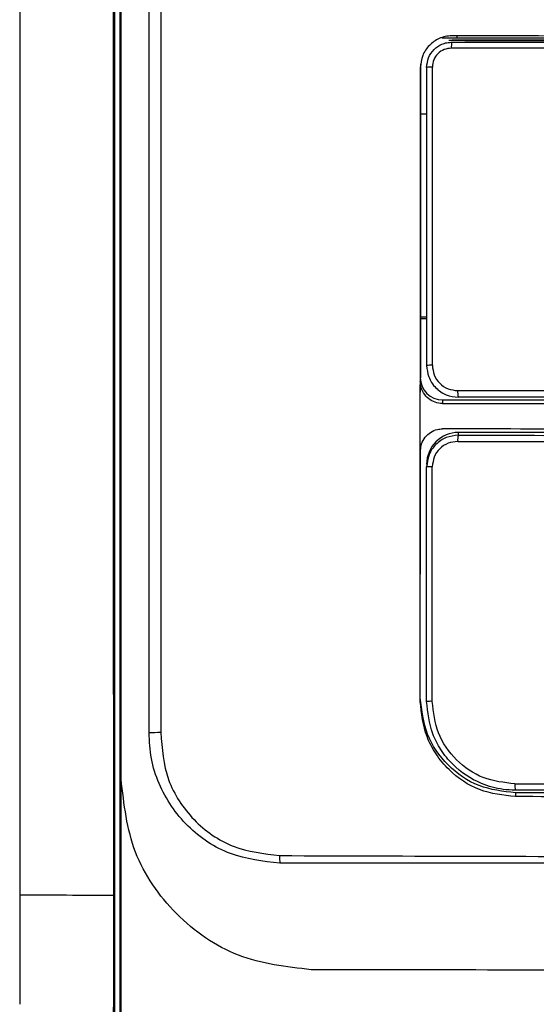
# Model space of a CAD drawing. Header units: millimetres. Extents: x -0.57 to 0.95, y -0.4 to 0.71.
# Tile 103 of 256: x 0.1307 to 0.147, y 0.1848 to 0.2159. Entities that reach past the tile are written whole.
import ezdxf

# ---------------------------------------------------------------- set-up
doc = ezdxf.new("R2010")
doc.units = ezdxf.units.MM
doc.layers.add('FORMAT', color=7, linetype='Continuous')

msp = doc.modelspace()

# ---------------------------------------------------------------- linework, layer by layer
at = {"layer": 'FORMAT', "color": 7, "linetype": 'Continuous', "lineweight": 25}
for p, q in [((0.144505, 0.215333), (0.144505, 0.215392)), ((0.144015, 0.215333), (0.15749, 0.215333)), ((0.144341, 0.215272), (0.156741, 0.215272)), ((0.144341, 0.215195), (0.156741, 0.215183)), ((0.156733, 0.214995), (0.14432, 0.215006)), ((0.143341, 0.214498), (0.143341, 0.212933)), ((0.143541, 0.214395), (0.143541, 0.214472)), ((0.14334, 0.194383), (0.143341, 0.214393)), ((0.143541, 0.204989), (0.143541, 0.214395)), ((0.14372, 0.204995), (0.14372, 0.214406)), ((0.143341, 0.212924), (0.143341, 0.212933)), ((0.143341, 0.212933), (0.143541, 0.212933)), ((0.143341, 0.212924), (0.143341, 0.206525)), ((0.143541, 0.212924), (0.143341, 0.212924)), ((0.143541, 0.212672), (0.143541, 0.212689)), ((0.143341, 0.206525), (0.143341, 0.206464)), ((0.143341, 0.206525), (0.143541, 0.206525)), ((0.143341, 0.206464), (0.143341, 0.204599)), ((0.143541, 0.206464), (0.143341, 0.206464)), ((0.143341, 0.204488), (0.143341, 0.204599)), ((0.14334, 0.203788), (0.143341, 0.204488)), ((0.144041, 0.203899), (0.14404, 0.203787)), ((0.144041, 0.203899), (0.157241, 0.203899)), ((0.156733, 0.204183), (0.14452, 0.204193)), ((0.15674, 0.203976), (0.14454, 0.203987)), ((0.14334, 0.202987), (0.14334, 0.203788)), ((0.14404, 0.203787), (0.15724, 0.203774)), ((0.14334, 0.202287), (0.14334, 0.202987)), ((0.14454, 0.202786), (0.144541, 0.202873)), ((0.151641, 0.202873), (0.144541, 0.202873)), ((0.143341, 0.202399), (0.14334, 0.202287)), ((0.14334, 0.1945), (0.143341, 0.202287)), ((0.143541, 0.201873), (0.14354, 0.201787)), ((0.14354, 0.194385), (0.14354, 0.201787)), ((0.143719, 0.194387), (0.143719, 0.201792)), ((0.14334, 0.194383), (0.14334, 0.1945)), ((0.133899, 0.171152), (0.133899, 0.191926)), ((0.14634, 0.1915), (0.14634, 0.191378)), ((0.151339, 0.1915), (0.14634, 0.1915))]:
    msp.add_line(p, q, dxfattribs=at)
for centre, radius, start, end in [((0.144808, 0.215049), 0.000489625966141, 162.714135, 185.080276), ((0.143678, 0.213608), 0.0007986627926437, 87.015238, 99.919318), ((0.143678, 0.203689), 0.0013070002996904, 88.173798, 96.033088), ((0.14404, 0.204599), 0.0006999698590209, 180.002356, 270.002354), ((0.145037, 0.20414), 0.0005189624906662, 174.063531, 197.093616), ((0.14454, 0.201873), 0.0009999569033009, 89.997418, 179.997419), ((0.145028, 0.202638), 0.0005094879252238, 163.01472, 185.139063), ((0.143678, 0.200122), 0.0016703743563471, 88.571078, 94.714884), ((0.143678, 0.189711), 0.0046758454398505, 89.489882, 91.680782), ((0.135324, 0.157283), 0.036115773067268, 90.272324, 90.859332), ((0.146862, 0.19173), 0.0005424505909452, 174.561932, 195.977491), ((0.142259, 0.189461), 0.0033586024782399, 179.051611, 183.173526)]:
    msp.add_arc(centre, radius, start, end, dxfattribs=at)
for points in [[(0.1306991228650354, 0.2623876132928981), (0.1306990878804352, 0.2378511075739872), (0.1306990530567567, 0.2130499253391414), (0.1306990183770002, 0.1882679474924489)], [(0.1336631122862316, 0.2152712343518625), (0.1336620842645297, 0.2209792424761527), (0.1336610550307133, 0.2266827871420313), (0.1336600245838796, 0.2323783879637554)], [(0.1336990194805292, 0.1709555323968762), (0.1336990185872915, 0.1887603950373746), (0.1336990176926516, 0.2066068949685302), (0.1336990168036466, 0.2243807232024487)], [(0.1336644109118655, 0.1882589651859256), (0.1336639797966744, 0.1972650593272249), (0.1336635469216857, 0.2062736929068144), (0.1336631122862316, 0.2152712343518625)], [(0.1463404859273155, 0.1914998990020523), (0.1459473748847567, 0.1915449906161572), (0.1451611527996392, 0.1916351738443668), (0.1441695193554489, 0.1923288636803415), (0.1434757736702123, 0.1933204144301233), (0.1433855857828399, 0.1941065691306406), (0.1433404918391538, 0.1944996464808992)], [(0.1306990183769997, 0.1882679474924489), (0.1306990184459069, 0.1871195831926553), (0.130699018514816, 0.1859712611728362), (0.1306990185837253, 0.1848230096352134)], [(0.1336644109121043, 0.1882589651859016), (0.132674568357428, 0.1882618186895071), (0.1316860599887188, 0.188264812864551), (0.1306990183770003, 0.1882679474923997)], [(0.1336640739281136, 0.1709206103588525), (0.1336637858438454, 0.1766964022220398), (0.1336638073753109, 0.1824770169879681), (0.1336644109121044, 0.1882589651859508)]]:
    msp.add_open_spline(points, degree=3, dxfattribs=at)
for points, knots in [([(0.1338989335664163, 0.1919257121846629), (0.1338989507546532, 0.1987185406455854), (0.1338989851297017, 0.2123036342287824), (0.1338990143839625, 0.2258395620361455), (0.1338990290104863, 0.2326072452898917)], [0, 0, 0, 0, 0.5000207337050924, 1, 1, 1, 1]), ([(0.1347822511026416, 0.1933948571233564), (0.1347828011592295, 0.1999335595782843), (0.1347839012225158, 0.2130103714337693), (0.1347835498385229, 0.2260404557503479), (0.1347833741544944, 0.2325552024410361)], [0, 0, 0, 0, 0.5000226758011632, 1, 1, 1, 1]), ([(0.1351581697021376, 0.2325822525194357), (0.1351579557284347, 0.2260631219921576), (0.1351575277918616, 0.213025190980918), (0.1351540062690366, 0.1999406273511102), (0.1351522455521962, 0.1933985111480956)], [0, 0, 0, 0, 0.5000126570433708, 1, 1, 1, 1]), ([(0.1338669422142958, 0.1711759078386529), (0.1338669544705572, 0.1719053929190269), (0.1338669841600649, 0.1736724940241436), (0.133867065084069, 0.1767861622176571), (0.1338671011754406, 0.1799594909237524), (0.1338671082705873, 0.1829610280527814), (0.1338670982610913, 0.1855592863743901), (0.1338670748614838, 0.1883890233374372), (0.1338670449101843, 0.1914501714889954), (0.1338670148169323, 0.1947425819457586), (0.1338670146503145, 0.2004447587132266), (0.1338669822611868, 0.2080492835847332), (0.1338669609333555, 0.2170448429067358), (0.1338669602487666, 0.2226044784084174), (0.13386695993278, 0.2251706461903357)], [0, 0, 0, 0, 0.0405341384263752, 0.0981896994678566, 0.1729654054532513, 0.2167732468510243, 0.2648611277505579, 0.3172293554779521, 0.3738783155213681, 0.4348075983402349, 0.5000163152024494, 0.6904711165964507, 0.8571303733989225, 1, 1, 1, 1]), ([(0.1443405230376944, 0.215392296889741), (0.1442693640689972, 0.2153879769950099), (0.1441303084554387, 0.2153795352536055), (0.1438769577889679, 0.215294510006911), (0.1436089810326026, 0.2151088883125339), (0.1433849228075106, 0.2147813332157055), (0.1433554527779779, 0.2145234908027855), (0.1433405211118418, 0.2143928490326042)], [0, 0, 0, 0, 0.1367654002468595, 0.2672607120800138, 0.5085095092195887, 0.7509750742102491, 1, 1, 1, 1]), ([(0.1638205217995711, 0.2153794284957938), (0.1605554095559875, 0.2153799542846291), (0.154049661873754, 0.2153810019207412), (0.1475687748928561, 0.2153885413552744), (0.1443405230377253, 0.2153922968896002)], [0, 0, 0, 0, 0.5018811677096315, 1, 1, 1, 1]), ([(0.1435405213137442, 0.2143949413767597), (0.1435528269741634, 0.2145009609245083), (0.1435771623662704, 0.2147106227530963), (0.1437601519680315, 0.2149727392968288), (0.1439753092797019, 0.2151187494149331), (0.1441751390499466, 0.2151846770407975), (0.1442845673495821, 0.2151912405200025), (0.1443405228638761, 0.2151945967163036)], [0, 0, 0, 0, 0.2526541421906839, 0.4996430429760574, 0.7374271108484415, 0.8657349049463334, 0.9999999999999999, 0.9999999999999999, 0.9999999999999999, 0.9999999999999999]), ([(0.1442382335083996, 0.2152525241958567), (0.1469167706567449, 0.2152487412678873), (0.1517378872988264, 0.215241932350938), (0.1565859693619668, 0.2152389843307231), (0.1587405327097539, 0.2152376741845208)], [0, 0, 0, 0, 0.5555843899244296, 1, 1, 1, 1]), ([(0.1443203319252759, 0.2150057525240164), (0.1442419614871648, 0.2149966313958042), (0.1440852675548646, 0.214978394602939), (0.143885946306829, 0.2148409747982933), (0.1437468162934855, 0.2146419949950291), (0.1437287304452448, 0.2144845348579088), (0.143719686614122, 0.214405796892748)], [0, 0, 0, 0, 0.2500118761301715, 0.4998739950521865, 0.7499119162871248, 1, 1, 1, 1]), ([(0.1435405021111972, 0.2049887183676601), (0.1435530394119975, 0.2048669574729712), (0.1435726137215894, 0.2046768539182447), (0.1436948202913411, 0.2044418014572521), (0.1438642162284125, 0.2042305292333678), (0.1441484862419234, 0.2040324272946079), (0.1444098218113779, 0.2040023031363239), (0.1445404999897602, 0.2039872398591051)], [0, 0, 0, 0, 0.2316906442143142, 0.3617353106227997, 0.5009366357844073, 0.7504484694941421, 0.9999999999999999, 0.9999999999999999, 0.9999999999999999, 0.9999999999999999]), ([(0.1437195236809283, 0.204995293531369), (0.1437316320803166, 0.2048900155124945), (0.1437558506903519, 0.2046794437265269), (0.143941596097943, 0.2044148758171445), (0.1442058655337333, 0.2042298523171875), (0.1444155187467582, 0.2042055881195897), (0.1445203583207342, 0.2041934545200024)], [0, 0, 0, 0, 0.2499226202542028, 0.4998826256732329, 0.749910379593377, 1, 1, 1, 1]), ([(0.1440404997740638, 0.2037865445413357), (0.1439613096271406, 0.2037944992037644), (0.1438029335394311, 0.2038104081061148), (0.1435923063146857, 0.2039328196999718), (0.1434338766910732, 0.2041126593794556), (0.1433518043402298, 0.2043095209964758), (0.1433436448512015, 0.2044382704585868), (0.1433405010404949, 0.2044878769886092)], [0, 0, 0, 0, 0.2162968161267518, 0.4325821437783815, 0.6490223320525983, 0.8647700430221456, 1, 1, 1, 1]), ([(0.1433404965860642, 0.2022868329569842), (0.1433481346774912, 0.2023650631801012), (0.1433634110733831, 0.2025215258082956), (0.1434827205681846, 0.202730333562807), (0.1436584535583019, 0.2028883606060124), (0.1438554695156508, 0.2029738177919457), (0.1439869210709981, 0.2029825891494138), (0.1440404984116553, 0.2029861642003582)], [0, 0, 0, 0, 0.213036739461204, 0.4260794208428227, 0.6391002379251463, 0.8529036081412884, 1, 1, 1, 1]), ([(0.1638204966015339, 0.2029725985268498), (0.1605062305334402, 0.2029731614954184), (0.1538993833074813, 0.2029742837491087), (0.147319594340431, 0.2029822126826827), (0.1440404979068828, 0.202986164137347)], [0, 0, 0, 0, 0.5016410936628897, 1, 1, 1, 1]), ([(0.1445404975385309, 0.202786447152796), (0.1444098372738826, 0.2027716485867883), (0.1441484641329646, 0.202742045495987), (0.1438172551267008, 0.2025114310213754), (0.1435854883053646, 0.2021804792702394), (0.1435554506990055, 0.2019179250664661), (0.1435404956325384, 0.201787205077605)], [0, 0, 0, 0, 0.2497652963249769, 0.4996311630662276, 0.7508773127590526, 1, 1, 1, 1]), ([(0.1445404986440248, 0.2027864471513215), (0.1477409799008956, 0.2027827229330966), (0.1541553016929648, 0.2027752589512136), (0.1605942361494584, 0.2027742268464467), (0.1638204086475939, 0.2027737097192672)], [0, 0, 0, 0, 0.4989586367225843, 1, 1, 1, 1]), ([(0.1445203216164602, 0.2025919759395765), (0.1444158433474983, 0.2025798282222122), (0.144206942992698, 0.2025555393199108), (0.1439414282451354, 0.2023725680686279), (0.143755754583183, 0.2021075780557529), (0.1437315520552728, 0.2018974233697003), (0.1437194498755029, 0.2017923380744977)], [0, 0, 0, 0, 0.2500104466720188, 0.4998864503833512, 0.7499243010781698, 0.9999999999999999, 0.9999999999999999, 0.9999999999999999, 0.9999999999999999]), ([(0.14452032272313, 0.2025919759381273), (0.147730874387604, 0.2025883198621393), (0.1541519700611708, 0.202581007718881), (0.1605976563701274, 0.202579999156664), (0.1638204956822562, 0.2025794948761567)], [0, 0, 0, 0, 0.5000005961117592, 1, 1, 1, 1]), ([(0.1463404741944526, 0.1913783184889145), (0.1459549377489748, 0.1914220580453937), (0.1451841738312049, 0.191509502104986), (0.1443385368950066, 0.1920863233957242), (0.1438260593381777, 0.192707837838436), (0.1434432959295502, 0.1934190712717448), (0.143380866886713, 0.1940042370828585), (0.1433404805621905, 0.1943827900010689)], [0, 0, 0, 0, 0.2457641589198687, 0.4913313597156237, 0.6292399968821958, 0.760149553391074, 1, 1, 1, 1]), ([(0.146340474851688, 0.1915810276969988), (0.1462115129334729, 0.1915865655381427), (0.1458459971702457, 0.1916022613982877), (0.145135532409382, 0.1918023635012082), (0.1444512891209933, 0.1922559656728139), (0.1439799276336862, 0.1928443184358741), (0.1436334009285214, 0.1934992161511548), (0.1435769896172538, 0.1940368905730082), (0.1435404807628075, 0.194384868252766)], [0, 0, 0, 0, 0.0883587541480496, 0.2504345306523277, 0.4997834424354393, 0.6352576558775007, 0.7639422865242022, 1, 1, 1, 1]), ([(0.1463219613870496, 0.1917817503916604), (0.1459814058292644, 0.1918211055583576), (0.1453003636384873, 0.1918998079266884), (0.1444408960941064, 0.192500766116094), (0.1438372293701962, 0.1933609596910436), (0.1437585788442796, 0.1940448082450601), (0.143719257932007, 0.19438669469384)], [0, 0, 0, 0, 0.2500878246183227, 0.5001250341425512, 0.7500901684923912, 1, 1, 1, 1]), ([(0.1389054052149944, 0.189274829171), (0.1383754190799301, 0.1893369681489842), (0.1373108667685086, 0.1894617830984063), (0.1359281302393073, 0.1903817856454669), (0.1351574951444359, 0.1915256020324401), (0.1348192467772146, 0.1925716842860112), (0.1347945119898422, 0.193122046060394), (0.1347822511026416, 0.1933948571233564)], [0, 0, 0, 0, 0.2462414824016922, 0.4946109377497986, 0.7460957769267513, 0.8741411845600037, 0.9999999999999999, 0.9999999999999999, 0.9999999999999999, 0.9999999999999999]), ([(0.1351522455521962, 0.1933985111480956), (0.1351896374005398, 0.1928917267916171), (0.1352458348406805, 0.192130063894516), (0.1357150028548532, 0.1912283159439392), (0.1363344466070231, 0.1904404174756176), (0.1374033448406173, 0.1896986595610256), (0.1384015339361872, 0.1895771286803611), (0.1389007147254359, 0.1895163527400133)], [0, 0, 0, 0, 0.2494242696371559, 0.3748679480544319, 0.5002974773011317, 0.7501055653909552, 1, 1, 1, 1]), ([(0.1398989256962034, 0.1859139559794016), (0.1391129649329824, 0.1860053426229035), (0.1375370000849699, 0.1861885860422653), (0.1355570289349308, 0.1875805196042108), (0.1341690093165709, 0.1895660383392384), (0.1339890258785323, 0.1911385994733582), (0.1338989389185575, 0.1919257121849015)], [0, 0, 0, 0, 0.2507702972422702, 0.5028306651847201, 0.751152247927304, 1, 1, 1, 1]), ([(0.1463219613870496, 0.1917817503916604), (0.1492336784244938, 0.1917787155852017), (0.1550571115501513, 0.1917726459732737), (0.1608993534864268, 0.1917718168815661), (0.1638204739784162, 0.1917714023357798)], [0, 0, 0, 0, 0.5000000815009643, 1, 1, 1, 1]), ([(0.1638203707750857, 0.1915704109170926), (0.1609019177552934, 0.1915708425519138), (0.1550658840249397, 0.191571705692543), (0.1492486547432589, 0.1915779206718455), (0.146340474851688, 0.1915810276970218)], [0, 0, 0, 0, 0.5000747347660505, 1, 1, 1, 1]), ([(0.1638204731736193, 0.1913677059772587), (0.1609021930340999, 0.1913681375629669), (0.1550661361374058, 0.1913690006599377), (0.1492488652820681, 0.1913752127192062), (0.1463404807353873, 0.1913783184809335)], [0, 0, 0, 0, 0.5000431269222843, 1, 1, 1, 1]), ([(0.1389007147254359, 0.1895163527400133), (0.1430402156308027, 0.1895042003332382), (0.1513192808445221, 0.1894798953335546), (0.1596534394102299, 0.1894771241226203), (0.1638205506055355, 0.1894757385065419)], [0, 0, 0, 0, 0.499996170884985, 0.9999999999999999, 0.9999999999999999, 0.9999999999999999, 0.9999999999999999]), ([(0.163820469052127, 0.1892677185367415), (0.1610442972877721, 0.1892675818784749), (0.1554919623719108, 0.1892673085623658), (0.1471751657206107, 0.1892758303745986), (0.1416622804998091, 0.1892751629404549), (0.1389054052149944, 0.189274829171)], [0, 0, 0, 0, 0.3332991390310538, 0.6665972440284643, 0.9999999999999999, 0.9999999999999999, 0.9999999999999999, 0.9999999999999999]), ([(0.1638204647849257, 0.1858935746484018), (0.1598025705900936, 0.1858944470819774), (0.1518036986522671, 0.1858961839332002), (0.1438549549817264, 0.1859080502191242), (0.1398989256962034, 0.1859139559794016)], [0, 0, 0, 0, 0.5023076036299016, 1, 1, 1, 1])]:
    msp.add_open_spline(points, degree=3, knots=knots, dxfattribs=at)

doc.saveas('drawing.dxf')
